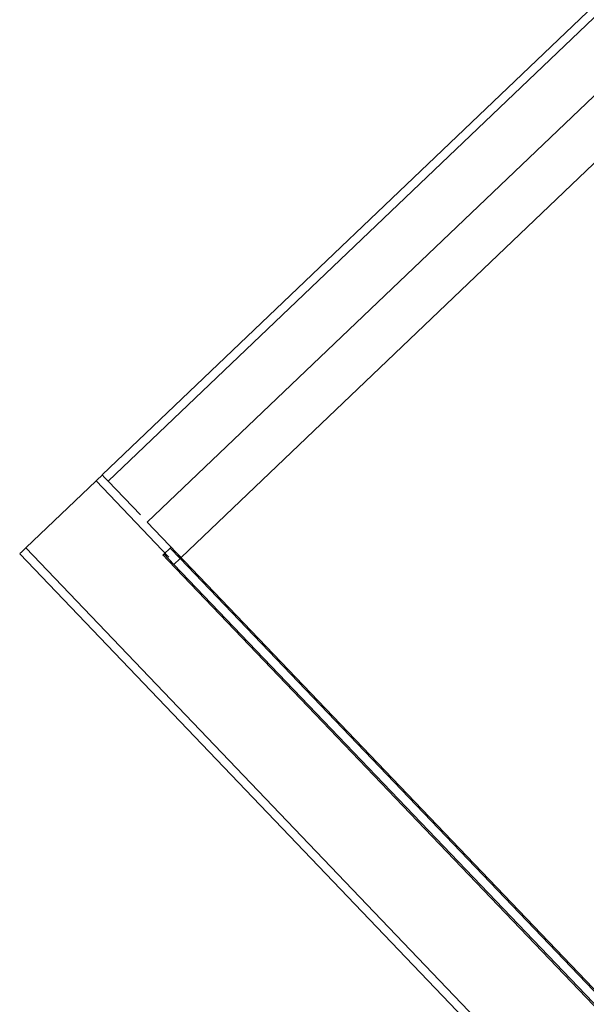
# Model space of a CAD drawing. Header units: metres. Extents: x 135583 to 135939, y 457896 to 458258.
# Tile 239 of 256: x 135772.656 to 135773.053, y 457941.544 to 457942.235. Entities that reach past the tile are written whole.
import ezdxf

# ---------------------------------------------------------------- set-up
doc = ezdxf.new("R2010")
doc.units = ezdxf.units.M
doc.layers.add('NIEUWE INSTALLATIE', color=250, linetype='Continuous', lineweight=0)

msp = doc.modelspace()

# ---------------------------------------------------------------- linework, layer by layer
at = {"layer": 'NIEUWE INSTALLATIE'}
for p, q in [((135777.05211, 457946.06069), (135772.71402, 457941.9157)), ((135777.05626, 457946.05635), (135772.71816, 457941.91136)), ((135772.76929, 457941.85786), (135777.10738, 457946.00285)), ((135772.74562, 457941.88262), (135774.19166, 457943.26429)), ((135772.70968, 457941.91155), (135772.66052, 457941.86458)), ((135772.70968, 457941.91155), (135772.7608, 457941.85805)), ((135772.71816, 457941.91136), (135772.74079, 457941.88768)), ((135773.36681, 457941.2325), (135772.74562, 457941.88262)), ((135772.66052, 457941.86458), (135774.35996, 457940.08596)), ((135772.76238, 457941.86509), (135772.75659, 457941.85956)), ((135772.76856, 457941.85717), (135772.76165, 457941.8644)), ((135772.65618, 457941.86043), (135774.35562, 457940.08181)), ((135772.75762, 457941.85848), (135772.75659, 457941.85956)), ((135772.76422, 457941.85302), (135772.75732, 457941.86025)), ((135772.76856, 457941.85717), (135772.76422, 457941.85302)), ((135773.41794, 457941.17753), (135772.76856, 457941.85717)), ((135772.76049, 457941.85548), (135773.41288, 457941.1727)), ((135772.76422, 457941.85302), (135773.41361, 457941.17339))]:
    msp.add_line(p, q, dxfattribs=at)
for centre, major_axis, start_param, end_param in [((135772.70968, 457941.91155), (-0.00434, -0.00414), 1.570796, 3.141592), ((135772.71816, 457941.91136), (-0.00414, 0.00434), 0, 1.570796), ((135772.66052, 457941.86458), (-0.00434, -0.00414), 6.283185, 7.853981), ((135772.7635, 457941.85233), (-0.00691, 0.00723), 0.003145, 1.11977)]:
    msp.add_ellipse(centre, major_axis=major_axis, ratio=0.000001, start_param=start_param, end_param=end_param, dxfattribs=at)
for points, knots in [([(135772.76667, 457941.86055), (135772.76679, 457941.86038), (135772.76715, 457941.85987), (135772.76779, 457941.85875), (135772.76827, 457941.85776), (135772.76856, 457941.85717)], [0.1428571, 0.1428571, 0.1428571, 0.1428571, 0.2857143, 0.5714286, 1, 1, 1, 1]), ([(135772.76422, 457941.85302), (135772.76403, 457941.85313), (135772.76364, 457941.85334), (135772.76307, 457941.85366), (135772.7625, 457941.85399), (135772.76195, 457941.85433), (135772.76142, 457941.85469), (135772.76093, 457941.85507), (135772.76063, 457941.85534), (135772.76049, 457941.85548)], [0, 0, 0, 0, 0.1428571, 0.2857143, 0.4285714, 0.5714286, 0.7142857, 0.8571429, 0.9999998, 0.9999998, 0.9999998, 0.9999998])]:
    msp.add_open_spline(points, degree=3, knots=knots, dxfattribs=at)

doc.saveas('drawing.dxf')
